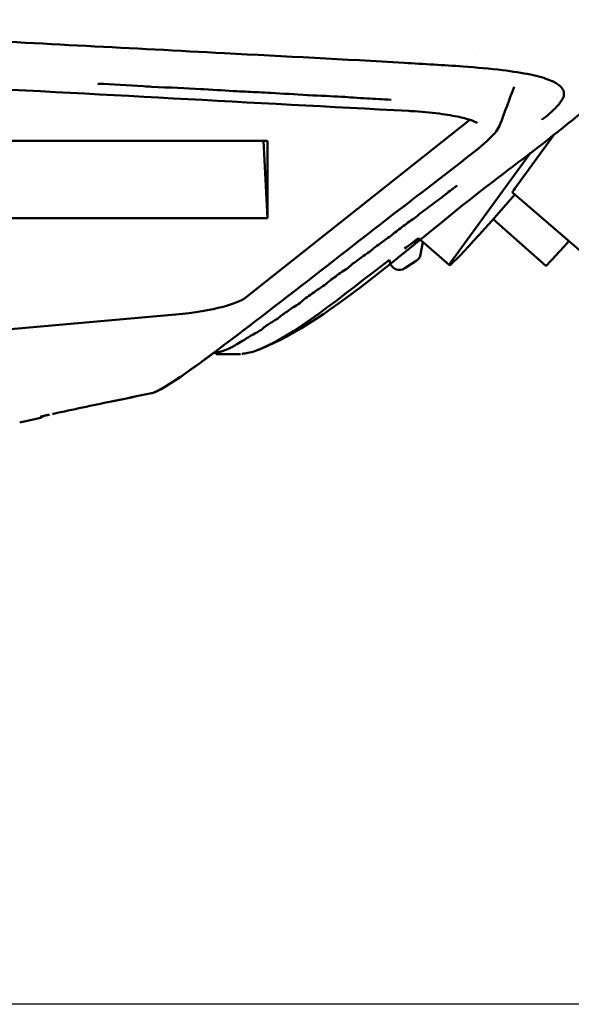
# Model space of a CAD drawing. Header units: millimetres. Extents: x 0 to 4686, y -120 to 1682.
# Tile 15 of 256: x 481 to 509, y 511 to 561. Entities that reach past the tile are written whole.
import ezdxf

# ---------------------------------------------------------------- set-up
doc = ezdxf.new("R2010")
doc.units = ezdxf.units.MM
doc.header["$LTSCALE"] = 2
doc.layers.add('Bemaßung (ISO)', color=7, linetype='Continuous', lineweight=25)
doc.layers.add('Sichtbar (ISO)', color=7, linetype='Continuous', lineweight=50)
doc.styles.add('Notiztext (DIN)', font='isocpeur.ttf')
doc.dimstyles.new('Standard (DIN)', dxfattribs={"dimscale": 2, "dimtxt": 3.5, "dimasz": 2.5, "dimexe": 2, "dimexo": 0.5, "dimgap": 0.5, "dimtad": 1, "dimrnd": 1e-08, "dimtxsty": 'Notiztext (DIN)', "dimcen": 0.09, "dimdle": 10, "dimclrd": 256, "dimclre": 256, "dimclrt": 256, "dimadec": 0, "dimazin": 0, "dimtfac": 1, "dimtmove": 0, "dimatfit": 3, "dimfxl": 1, "dimtolj": 1, "dimtzin": 0, "dimlwd": -1, "dimlwe": -1, "dimarcsym": 0})

# ---------------------------------------------------------------- blocks, each defined once
blk = doc.blocks.new('*D22')
at = {"layer": 'Bemaßung (ISO)', "transparency": 16777216}
for p, q in [((222.481, 634.891), (165.257, 634.891)), ((169.257, 629.891), (169.257, 515.856)), ((562.207, 510.856), (165.257, 510.856))]:
    blk.add_line(p, q, dxfattribs=at)
for points in [[(168.423, 629.891), (170.09, 629.891), (169.257, 634.891)], [(168.423, 515.856), (170.09, 515.856), (169.257, 510.856)]]:
    blk.add_solid(points, dxfattribs=at)
at = {"layer": 'Defpoints', "color": 0, "transparency": 16777216}
for p in [(223.481, 634.891), (169.257, 510.856), (563.207, 510.856)]:
    blk.add_point(p, dxfattribs=at)
at = {"layer": 'Bemaßung (ISO)', "transparency": 16777216, "insert": (159.857, 560.428), "char_height": 7, "attachment_point": 1, "rotation": 90, "style": 'Notiztext (DIN)'}
blk.add_mtext('\\A1;124,03', dxfattribs=at)

msp = doc.modelspace()

# ---------------------------------------------------------------- linework, layer by layer
at = {"layer": 'Sichtbar (ISO)'}
for p, q in [((504.5438, 559.216), (504.5438, 559.216)), ((508.9065, 557.5408), (508.9062, 557.5404)), ((504.2208, 555.9245), (492.8209, 546.8789)), ((504.4079, 556.1041), (504.4079, 556.1041)), ((506.5135, 552.4274), (508.5105, 555.1677)), ((451.4354, 554.8571), (493.9071, 554.8571)), ((493.9071, 550.9046), (493.7058, 554.8571)), ((493.9071, 554.8571), (493.9071, 550.9046)), ((503.402, 548.8776), (507.3099, 554.2402)), ((506.5041, 552.1094), (505.6949, 551.1888)), ((506.3832, 552.213), (509.7982, 549.2859)), ((493.9071, 550.9046), (451.4354, 550.9046)), ((505.4119, 550.8679), (508.093, 548.4781)), ((501.5938, 549.8871), (503.1861, 548.5222)), ((501.7096, 549.0676), (501.8199, 549.6933)), ((500.1246, 548.7844), (500.1412, 548.6906)), ((500.1307, 548.7889), (500.1307, 548.7889)), ((501.4891, 548.7348), (500.9053, 548.3577)), ((488.8531, 545.9636), (475.7713, 544.8086)), ((492.5238, 543.9903), (491.2675, 543.9903)), ((482.2818, 540.7277), (481.2816, 540.5083))]:
    msp.add_line(p, q, dxfattribs=at)
for centre, start, end in [((501.2172, 549.1544), 302.93749, 350), ((500.6336, 548.7774), 190, 302.91972), ((487.904, 542.4803), 281.28147, 282.48448), ((482.1753, 541.2162), 282.3042, 310.14779)]:
    msp.add_arc(centre, 0.5, start, end, dxfattribs=at)
for centre, major_axis, ratio, start_param, end_param in [((508.661, 554.8704), (-2.2778, -2.6574), 0.031426, 5.9047929, 6.2831853), ((506.9607, 552.9259), (-3.7746, -4.4037), 0.031426, 5.9047929, 7.4755892), ((510.4219, 551.0908), (-2.3289, -2.6127), 0.0124969, 6.2831851, 7.3218164), ((485.3216, 547.2583), (7.6976, -0.0613), 0.1853245, 5.1905351, 6.0571776), ((487.9036, 542.4798), (0.0978, -0.4903), 0.5297826, 6.2816259, 6.2827952), ((487.904, 542.4799), (0.0978, -0.4903), 0.5298399, 6.2816397, 6.2827561), ((482.9126, 541.4392), (0.1055, -0.4887), 0.5284977, 6.2701513, 6.2832606)]:
    msp.add_ellipse(centre, major_axis=major_axis, ratio=ratio, start_param=start_param, end_param=end_param, dxfattribs=at)
for points, knots in [([(508.2843, 557.9479), (508.0518, 558.0419), (507.7153, 558.1398), (506.8946, 558.312), (506.4043, 558.389), (505.2577, 558.53), (504.571, 558.5889), (502.8893, 558.7104), (501.8783, 558.7695), (497.8361, 559.0007), (494.7762, 559.1583), (487.0155, 559.5654), (482.3071, 559.8111), (477.601, 560.0585)], [0, 0, 0, 0, 0.1946454, 0.1946454, 0.3884049, 0.3884049, 0.6144515, 0.6144515, 0.9327296, 0.9327296, 1.8865573, 1.8865573, 3.3558201, 3.3558201, 3.3558201, 3.3558201]), ([(507.8993, 555.9222), (507.9028, 555.9252), (508.0057, 556.0116), (508.3114, 556.2547), (508.5672, 556.5055), (508.7847, 556.7309), (508.9111, 556.937), (508.9955, 557.0792), (509.0214, 557.2225), (509.0046, 557.3589), (508.9654, 557.4671), (508.8104, 557.6646), (508.5797, 557.815), (508.3863, 557.9071), (508.2844, 557.9481)], [0.702459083, 0.702459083, 0.702459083, 0.702459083, 0.702702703, 0.709459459, 0.716216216, 0.722972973, 0.72972973, 0.736486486, 0.743243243, 0.75, 0.756756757, 0.763513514, 0.77027027, 0.775723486, 0.775723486, 0.775723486, 0.775723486]), ([(485.2618, 557.7658), (485.2676, 557.7655), (485.2735, 557.7652), (485.2794, 557.7649), (485.9753, 557.7282), (486.792, 557.6781), (487.5887, 557.6339), (487.726, 557.6263), (487.8629, 557.6188), (487.9986, 557.6116), (488.9216, 557.5628), (489.7875, 557.5264), (490.503, 557.4882), (490.5032, 557.4881), (490.5033, 557.4881), (490.5035, 557.4881)], [0.076784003, 0.076784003, 0.076784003, 0.076784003, 0.076923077, 0.076923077, 0.076923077, 0.093326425, 0.093326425, 0.093326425, 0.096153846, 0.096153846, 0.096153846, 0.115384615, 0.115384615, 0.115384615, 0.115388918, 0.115388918, 0.115388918, 0.115388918]), ([(490.5035, 557.4881), (490.56, 557.4851), (490.6156, 557.4821), (490.6704, 557.479), (491.3077, 557.4436), (491.8287, 557.4073), (492.3503, 557.3792), (492.7168, 557.3594), (493.0837, 557.3437), (493.4603, 557.3262), (493.6658, 557.3166), (493.874, 557.3065), (494.0865, 557.295), (494.6883, 557.2622), (495.3241, 557.2177), (495.9461, 557.1833), (495.9616, 557.1825), (495.977, 557.1816), (495.9924, 557.1808), (496.5984, 557.1478), (497.1888, 557.1241), (497.6798, 557.0962), (497.902, 557.0836), (498.1035, 557.0701), (498.2936, 557.057), (498.5343, 557.0403), (498.7566, 557.0242), (498.9774, 557.011), (499.3726, 556.9874), (499.7642, 556.9732), (500.2025, 556.945), (500.207, 556.9447), (500.2116, 556.9444), (500.2161, 556.9442)], [0.11538892, 0.11538892, 0.11538892, 0.11538892, 0.11690934, 0.11690934, 0.11690934, 0.13461538, 0.13461538, 0.13461538, 0.1470586, 0.1470586, 0.1470586, 0.15384615, 0.15384615, 0.15384615, 0.17307692, 0.17307692, 0.17307692, 0.17355446, 0.17355446, 0.17355446, 0.19230769, 0.19230769, 0.19230769, 0.2007954, 0.2007954, 0.2007954, 0.21153846, 0.21153846, 0.21153846, 0.23076923, 0.23076923, 0.23076923, 0.23096863, 0.23096863, 0.23096863, 0.23096863]), ([(510.6402, 557.0951), (510.3178, 556.6118), (509.8831, 556.2774), (508.1464, 554.8404), (506.7496, 553.8087), (501.3016, 549.6461), (496.6975, 545.3149), (493.044, 544.0663), (492.9024, 544.0444), (492.6731, 544.0077), (492.6961, 544.012), (492.6726, 544.008), (492.6364, 544.002), (492.6028, 543.9966), (492.6069, 543.9972), (492.6046, 543.9968), (492.6049, 543.9969), (492.6045, 543.9968)], [0, 0, 0, 0, 0.605304, 0.605304, 2.3903951, 2.3903951, 7.7458992, 7.7458992, 7.9984021, 7.9984021, 8.5865229, 8.5865229, 10.2970863, 10.2970863, 15.4287783, 15.4287783, 18.868279, 18.868279, 18.868279, 18.868279]), ([(504.585, 555.7568), (504.585, 555.7568), (504.5736, 555.7672), (504.512, 555.8066), (504.44, 555.8437), (504.2031, 555.9348), (504.0104, 555.9918), (503.5074, 556.1067), (503.1774, 556.1649), (502.3911, 556.2733), (501.912, 556.3224), (501.3103, 556.3621), (501.2112, 556.368), (501.1112, 556.3733)], [0.0739217, 0.0739217, 0.0739217, 0.0739217, 0.12251219, 0.12251219, 0.20642047, 0.20642047, 0.32365816, 0.32365816, 0.46233783, 0.46233783, 0.62318082, 0.62318082, 0.6544499, 0.6544499, 0.6544499, 0.6544499]), ([(505.7481, 555.6721), (505.6501, 555.4084), (505.4885, 555.2369), (504.9926, 554.7308), (504.6093, 554.4291), (503.0533, 553.1926), (501.834, 552.2776), (497.0521, 548.5912), (493.4204, 545.6925), (489.244, 542.6462), (488.3108, 542.0581), (488.0119, 541.992)], [0, 0, 0, 0, 0.2409714, 0.2409714, 0.7491166, 0.7491166, 2.2731128, 2.2731128, 6.8451856, 6.8451856, 8.1029973, 8.1029973, 8.1029973, 8.1029973]), ([(502.8362, 552.0099), (502.9447, 552.0925), (503.1366, 552.2528), (503.3909, 552.4398), (503.5363, 552.5506), (503.5767, 552.5813)], [0.594822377, 0.594822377, 0.594822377, 0.594822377, 0.601351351, 0.608108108, 0.610730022, 0.610730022, 0.610730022, 0.610730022]), ([(501.3768, 550.9033), (501.486, 550.9858), (501.7301, 551.1932), (502.0974, 551.459), (502.4527, 551.736), (502.7157, 551.9186), (502.8324, 552.0071), (502.8362, 552.0099)], [0.567702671, 0.567702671, 0.567702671, 0.567702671, 0.574324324, 0.581081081, 0.587837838, 0.594594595, 0.594822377, 0.594822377, 0.594822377, 0.594822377]), ([(500.1971, 550.0135), (500.2911, 550.0843), (500.4673, 550.2462), (500.7699, 550.4587), (501.0626, 550.6913), (501.2613, 550.8162), (501.3746, 550.9016), (501.3768, 550.9033)], [0.540625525, 0.540625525, 0.540625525, 0.540625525, 0.547297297, 0.554054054, 0.560810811, 0.567567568, 0.567702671, 0.567702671, 0.567702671, 0.567702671]), ([(499.0999, 549.191), (499.19, 549.2583), (499.3413, 549.4064), (499.6293, 549.6039), (499.8934, 549.817), (500.0993, 549.9402), (500.1959, 550.0126), (500.1971, 550.0135)], [0.513576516, 0.513576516, 0.513576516, 0.513576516, 0.52027027, 0.527027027, 0.533783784, 0.540540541, 0.540625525, 0.540625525, 0.540625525, 0.540625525]), ([(500.8884, 549.3766), (501.0355, 549.474), (501.1827, 549.5716), (501.4273, 549.7337), (501.5247, 549.7983), (501.6221, 549.8628)], [0.00002145, 0.00002145, 0.00002145, 0.00002145, 0.07158722, 0.07158722, 0.11895341, 0.11895341, 0.11895341, 0.11895341]), ([(498.023, 548.3894), (498.118, 548.4598), (498.2493, 548.5969), (498.5391, 548.7918), (498.7933, 548.9989), (499.0072, 549.1218), (499.0991, 549.1903), (499.0999, 549.191)], [0.486538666, 0.486538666, 0.486538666, 0.486538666, 0.493243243, 0.5, 0.506756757, 0.513513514, 0.513576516, 0.513576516, 0.513576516, 0.513576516]), ([(500.1246, 548.7844), (497.7869, 547.0379), (495.2086, 544.8132), (493.0504, 544.0679), (492.9043, 544.0447), (492.6798, 544.0087), (492.6967, 544.0121), (492.6718, 544.0079), (492.6362, 544.002), (492.6029, 543.9966), (492.6068, 543.9972), (492.6047, 543.9968), (492.6049, 543.9969), (492.6046, 543.9968)], [4.6852657, 4.6852657, 4.6852657, 4.6852657, 7.7422971, 7.7422971, 7.9955811, 7.9955811, 8.5741636, 8.5741636, 10.307125, 10.307125, 15.5060114, 15.5060114, 18.6446732, 18.6446732, 18.6446732, 18.6446732]), ([(496.8163, 547.5003), (496.9229, 547.5783), (497.0644, 547.726), (497.3904, 547.9431), (497.6716, 548.1706), (497.9256, 548.3173), (498.0223, 548.3888), (498.023, 548.3894)], [0.459502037, 0.459502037, 0.459502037, 0.459502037, 0.466216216, 0.472972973, 0.47972973, 0.486486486, 0.486538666, 0.486538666, 0.486538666, 0.486538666]), ([(500.1412, 548.6906), (500.1412, 548.6906), (500.1412, 548.6906), (500.1412, 548.6906), (500.1412, 548.6906), (500.1412, 548.6906), (500.1412, 548.6906), (500.1412, 548.6906), (500.1412, 548.6906), (500.1412, 548.6906), (500.1412, 548.6906), (500.1412, 548.6906), (500.1412, 548.6906), (500.1412, 548.6906), (500.1412, 548.6906), (500.1412, 548.6906), (500.1412, 548.6906), (500.1412, 548.6906), (500.1412, 548.6906), (500.1412, 548.6906), (500.1412, 548.6906), (500.1412, 548.6906)], [0.85216046, 0.85216046, 0.85216046, 0.85216046, 0.87455872, 0.87455872, 0.87455872, 0.90025347, 0.90025347, 0.90025347, 0.92364349, 0.92364349, 0.92364349, 0.94510804, 0.94510804, 0.94510804, 0.96491179, 0.96491179, 0.96491179, 0.98449351, 0.98449351, 0.98449351, 1, 1, 1, 1]), ([(495.4775, 546.5309), (495.578, 546.6026), (495.7516, 546.7742), (496.102, 547.0032), (496.4173, 547.2542), (496.7074, 547.4207), (496.8156, 547.4998), (496.8163, 547.5003)], [0.432432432, 0.432432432, 0.432432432, 0.432432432, 0.439189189, 0.445945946, 0.452702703, 0.459459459, 0.459502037, 0.459502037, 0.459502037, 0.459502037]), ([(493.5637, 545.2115), (493.5645, 545.2121), (493.6823, 545.2887), (493.6915, 545.3405), (493.9492, 545.4897), (494.137, 545.6403), (494.3334, 545.7279), (494.4129, 545.7827)], [0.378331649, 0.378331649, 0.378331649, 0.378331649, 0.378378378, 0.385135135, 0.391891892, 0.398648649, 0.405405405, 0.405405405, 0.405405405, 0.405405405]), ([(492.0199, 544.299), (492.0319, 544.3045), (492.1444, 544.3582), (492.2762, 544.4584), (492.6455, 544.6544), (492.9931, 544.8852), (493.4467, 545.1356), (493.5637, 545.2115)], [0.350574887, 0.350574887, 0.350574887, 0.350574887, 0.351351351, 0.358108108, 0.364864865, 0.371621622, 0.378331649, 0.378331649, 0.378331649, 0.378331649]), ([(491.118, 544.0079), (490.6548, 543.6583), (490.2098, 543.3438), (489.0128, 542.4933), (488.2789, 542.0511), (488.0125, 541.9922)], [6.3948918, 6.3948918, 6.3948918, 6.3948918, 7.025344, 7.025344, 8.1024549, 8.1024549, 8.1024549, 8.1024549]), ([(491.1288, 544.0361), (491.1327, 544.0357), (491.1445, 544.0335), (491.1393, 544.0398), (491.1518, 544.0393), (491.1572, 544.0428), (491.1768, 544.038), (491.1887, 544.0479), (491.2165, 544.0496), (491.2455, 544.0574), (491.2747, 544.0525), (491.3719, 544.077), (491.5152, 544.103), (491.6874, 544.1676), (491.9279, 544.2565), (492.0199, 544.299)], [0.26433928, 0.26433928, 0.26433928, 0.26433928, 0.27027027, 0.277027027, 0.283783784, 0.290540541, 0.297297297, 0.304054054, 0.310810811, 0.317567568, 0.324324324, 0.331081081, 0.337837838, 0.344594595, 0.350574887, 0.350574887, 0.350574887, 0.350574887]), ([(492.5238, 543.9903), (492.5238, 543.9903), (492.5238, 543.9903), (492.5238, 543.9903), (492.5238, 543.9903), (492.5238, 543.9903), (492.5238, 543.9903)], [0, 0, 0, 0, 0.018867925, 0.018867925, 0.018867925, 0.02964664, 0.02964664, 0.02964664, 0.02964664]), ([(492.7951, 544.0703), (492.7951, 544.0703), (492.7951, 544.0703), (492.7951, 544.0703), (492.7951, 544.0703), (492.7951, 544.0703), (492.7951, 544.0703), (492.7951, 544.0703), (492.7951, 544.0703), (492.7951, 544.0703)], [0.972750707, 0.972750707, 0.972750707, 0.972750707, 0.97489123, 0.97489123, 0.97489123, 0.988460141, 0.988460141, 0.988460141, 1, 1, 1, 1]), ([(488.0014, 541.9895), (487.3186, 541.8536), (485.6552, 541.516), (483.9939, 541.1615), (483.0148, 540.9498)], [0.00000027, 0.00000027, 0.00000027, 0.00000027, 0.41032221, 1, 1, 1, 1]), ([(482.8038, 540.9036), (482.7911, 540.9008), (482.7786, 540.8981), (482.6871, 540.8777), (482.6199, 540.8624), (482.49, 540.8324), (482.4347, 540.8191), (482.3716, 540.8033), (482.3535, 540.7985), (482.3422, 540.7954), (482.3405, 540.7949), (482.3405, 540.7949)], [0.02841876, 0.02841876, 0.02841876, 0.02841876, 0.03409484, 0.03409484, 0.07123077, 0.07123077, 0.12105514, 0.12105514, 0.15405041, 0.15405041, 0.16519689, 0.16519689, 0.16519689, 0.16519689]), ([(482.7834, 540.8991), (482.7783, 540.898), (482.7734, 540.8969), (482.6894, 540.8782), (482.6223, 540.863), (482.5417, 540.8444), (482.5186, 540.839), (482.4977, 540.834)], [0.031497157, 0.031497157, 0.031497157, 0.031497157, 0.033790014, 0.033790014, 0.070704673, 0.070704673, 0.087444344, 0.087444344, 0.087444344, 0.087444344])]:
    msp.add_open_spline(points, degree=3, knots=knots, dxfattribs=at)
for points in [[(501.1112, 556.3733), (493.1032, 556.7944), (485.0996, 557.2373), (477.0942, 557.6577)], [(506.4766, 557.6036), (506.2337, 556.9597), (505.9908, 556.3159), (505.7481, 555.6721)], [(501.5938, 549.8871), (501.3594, 549.7104), (501.1251, 549.5341), (500.8907, 549.3581)], [(494.4129, 545.7827), (494.4925, 545.8375), (494.6143, 545.969), (494.8946, 546.1413), (495.1488, 546.3442), (495.3771, 546.4592), (495.4775, 546.5309)], [(485.9452, 541.5719), (486.6301, 541.7138), (487.3154, 541.8529), (488.001, 541.9894)], [(483.0182, 540.9505), (482.9953, 540.9455), (482.9731, 540.9407), (482.9514, 540.936)], [(483.0182, 540.9505), (482.9982, 540.9462), (482.9786, 540.9419), (482.9595, 540.9378)]]:
    msp.add_open_spline(points, degree=3, dxfattribs=at)

# ---------------------------------------------------------------- dimensions: what is measured, and where the dimension line sits
at = {"layer": 'Bemaßung (ISO)'}
dim = msp.add_linear_dim(base=(169.2568, 510.8562), p1=(223.4813, 634.8907), p2=(563.2069, 510.8562), angle=90, dimstyle='Standard (DIN)', override={"dimgap": 0.5, "dimdec": 2, "dimtol": 0, "dimlim": 0, "dimtp": 0, "dimtm": 0, "dimtdec": 2, "dimtofl": 0, "dimatfit": 1}, dxfattribs=at)
dim.commit()
dim.dimension.update_dxf_attribs({"geometry": '*D22', "text_midpoint": (169.2568, 572.8535), "dimtype": 160})

doc.saveas('drawing.dxf')
